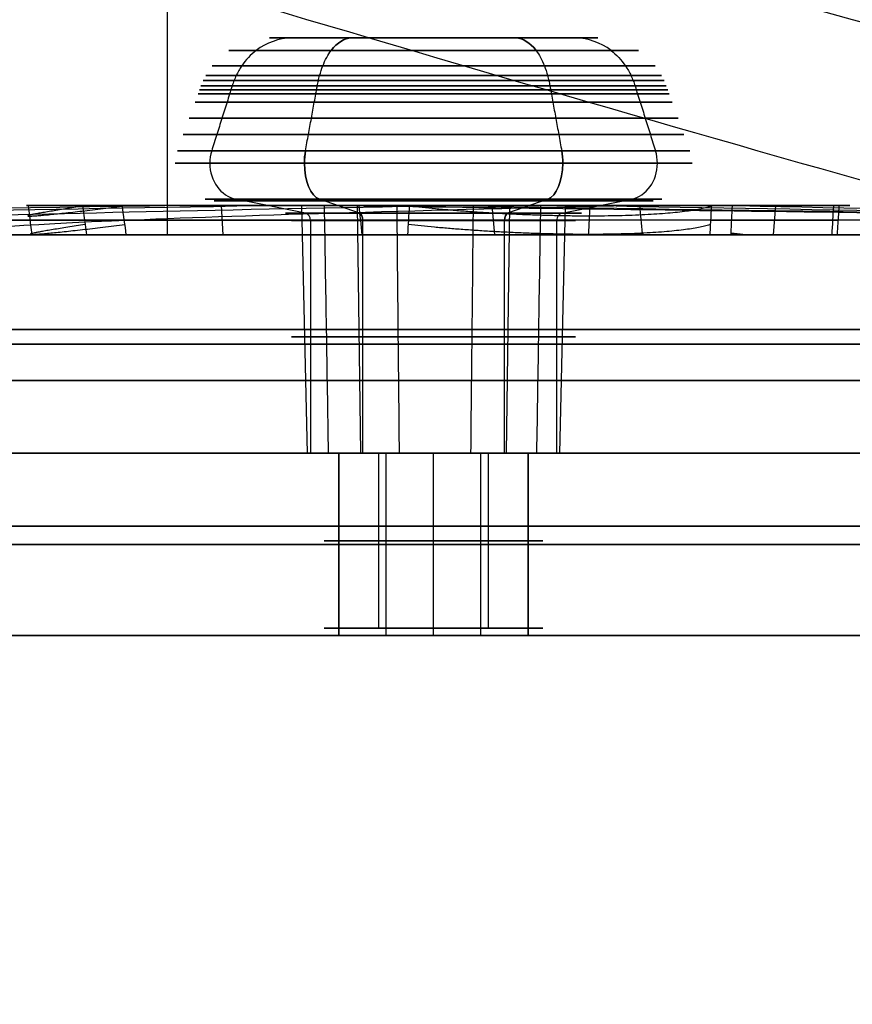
# Model space of a CAD drawing. Header units: millimetres. Extents: x -100 to 100, y 31 to 290.
# Tile 16 of 256: x -19 to -8, y 31 to 44. Entities that reach past the tile are written whole.
import ezdxf

# ---------------------------------------------------------------- set-up
doc = ezdxf.new("R2010")
doc.units = ezdxf.units.MM
doc.header["$MEASUREMENT"] = 0
doc.layers.add('Cord', color=7, linetype='Continuous', true_color=0x000000)
doc.layers.add('Default', color=7, linetype='Continuous', true_color=0x000000)

msp = doc.modelspace()

# ---------------------------------------------------------------- linework, layer by layer
at = {"layer": 'Cord'}
for points in [[(-0.007, 50.473, 102.906), (-3.408, 49.931, 74.702), (-6.158, 49.532, 16.082), (-1.875, 49.77, -75.064), (7.3, 49.673, -172.755), (16.126, 48.393, -259.256), (22.518, 46.109, -334.399), (26.227, 44.136, -398.735), (27.97, 42.378, -473.165), (27.057, 41.236, -561.514), (22.804, 41.099, -667.621), (14.52, 42.352, -795.325), (1.504, 45.384, -948.479), (-9.722, 48.547, -1059.377), (-16.183, 50.472, -1119.71)], [(-2.978, 47.474, 103.322), (-6.4, 46.928, 74.948), (-9.159, 46.528, 16.05), (-4.862, 46.767, -75.307), (4.318, 46.669, -173.044), (13.137, 45.389, -259.479), (19.521, 43.109, -334.52), (23.224, 41.138, -398.771), (24.965, 39.382, -473.124), (24.053, 38.241, -561.412), (19.803, 38.103, -667.472), (11.521, 39.356, -795.142), (-1.493, 42.387, -948.27), (-12.717, 45.549, -1059.157), (-19.178, 47.475, -1119.485)], [(2.978, 47.474, 102.604), (-0.409, 46.934, 74.52), (-3.151, 46.536, 16.11), (1.121, 46.774, -74.836), (10.286, 46.676, -172.427), (19.109, 45.397, -258.897), (25.505, 43.113, -334.083), (29.22, 41.136, -398.534), (30.966, 39.374, -473.096), (30.052, 38.231, -561.576), (25.795, 38.094, -667.798), (17.504, 39.348, -795.6), (4.481, 42.381, -948.834), (-6.749, 45.545, -1059.772), (-13.212, 47.472, -1120.124)], [(0.007, 44.474, 103.02), (-3.4, 43.931, 74.766), (-6.152, 43.532, 16.079), (-1.866, 43.771, -75.079), (7.304, 43.673, -172.716), (16.12, 42.394, -259.12), (22.507, 40.113, -334.204), (26.218, 38.138, -398.57), (27.962, 36.379, -473.056), (27.049, 35.236, -561.475), (22.793, 35.099, -667.65), (14.505, 36.353, -795.417), (1.484, 39.385, -948.625), (-9.745, 42.549, -1059.552), (-16.208, 44.475, -1119.899)]]:
    msp.add_open_spline(points, degree=3, knots=[0, 0, 0, 0, 85.288216, 175.893427, 273.577008, 379.560845, 436.618242, 499.81801, 573.002107, 660.071882, 764.96814, 891.649842, 1044.080463, 1226.2215, 1226.2215, 1226.2215, 1226.2215], dxfattribs=at)
msp.add_open_spline([(0, 47.474, 102.963), (-13.314, 45.348, -7.498), (21.386, 51.572, -250.016), (40.113, 30.689, -594.236), (-16.195, 47.474, -1119.804)], degree=3, dxfattribs=at)
at = {"layer": 'Default'}
for p, q in [((-17.202, 41.25, 114.648), (-17.202, 51.75, 114.648)), ((-13.55, 43.95, 162.965), (-15.502, 43.95, 166.346)), ((-15.502, 43.95, 164.092), (-13.55, 43.95, 165.219)), ((-15.502, 43.95, 117.154), (-13.55, 43.95, 120.535)), ((-15.502, 43.95, 119.408), (-13.55, 43.95, 118.281)), ((-13.55, 43.95, 167.473), (-11.598, 43.95, 164.092)), ((-11.598, 43.95, 166.346), (-13.55, 43.95, 165.219)), ((-11.598, 43.95, 119.408), (-13.55, 43.95, 116.027)), ((-11.598, 43.95, 117.154), (-13.55, 43.95, 118.281)), ((-15.34, 41.65, 119.357), (-18.762, 41.65, 119.357)), ((-16.437, 41.25, 122), (-16.463, 41.65, 122.024)), ((-15.31, 41.544, 164.202), (-16.264, 41.738, 163.651)), ((-15.31, 41.544, 119.298), (-16.264, 41.738, 119.849)), ((-15.282, 38.25, 119.281), (-15.359, 41.65, 119.326)), ((-14.566, 41.544, 166.979), (-15.117, 41.738, 167.933)), ((-14.566, 41.544, 116.521), (-15.117, 41.738, 115.567)), ((-14.55, 38.25, 116.549), (-14.594, 41.65, 116.472)), ((-14.55, 38.25, 166.951), (-14.594, 41.65, 167.028)), ((-14.259, 41.65, 124.424), (-14.259, 41.65, 120.246)), ((-14.259, 41.65, 116.316), (-14.259, 41.65, 114.475)), ((-12.55, 38.25, 120.013), (-12.505, 41.65, 120.09)), ((-12.55, 38.25, 163.487), (-12.505, 41.65, 163.41)), ((-11.982, 41.738, 162.504), (-12.533, 41.544, 163.458)), ((-11.982, 41.738, 120.996), (-12.533, 41.544, 120.042)), ((-12.424, 41.65, 170.643), (-12.424, 41.65, 166.979)), ((-12.424, 41.65, 163.459), (-12.424, 41.65, 161.327)), ((-11.818, 38.25, 166.219), (-11.741, 41.65, 166.263)), ((-11.789, 41.544, 166.235), (-10.835, 41.738, 166.786)), ((-11.789, 41.544, 117.265), (-10.835, 41.738, 116.714)), ((-8.482, 41.65, 164.731), (-11.518, 41.65, 164.731)), ((-8.885, 41.25, 165.86), (-8.852, 41.65, 165.871)), ((-18.343, 41.45, 119.91), (-14.555, 41.45, 124.117)), ((-15.238, 41.445, 164.244), (-15.238, 38.25, 164.244)), ((-15.238, 41.445, 119.256), (-15.238, 38.25, 119.256)), ((-14.525, 41.445, 166.908), (-14.525, 38.25, 166.908)), ((-14.525, 41.445, 116.592), (-14.525, 38.25, 116.592)), ((-12.575, 38.25, 163.53), (-12.575, 41.445, 163.53)), ((-12.575, 38.25, 119.97), (-12.575, 41.445, 119.97)), ((-11.861, 41.445, 166.194), (-11.861, 38.25, 166.194)), ((-11.861, 41.445, 117.306), (-11.861, 38.25, 117.306)), ((-9.743, 41.45, 168.555), (-7.993, 41.45, 163.171)), ((-14.849, 38.25, 164.469), (-15.238, 38.25, 164.244)), ((-15.238, 38.25, 119.256), (-14.849, 38.25, 119.031)), ((-14.85, 38.25, 118.281), (-14.85, 35.75, 118.281)), ((-14.85, 35.75, 165.219), (-14.85, 38.25, 165.219)), ((-14.849, 38.25, 164.469), (-14.849, 35.85, 164.469)), ((-14.849, 38.25, 119.031), (-14.849, 35.85, 119.031)), ((-14.525, 38.25, 166.908), (-14.3, 38.25, 166.518)), ((-14.525, 38.25, 116.592), (-14.3, 38.25, 116.982)), ((-14.3, 35.85, 166.518), (-14.3, 38.25, 166.518)), ((-14.3, 35.85, 116.982), (-14.3, 38.25, 116.982)), ((-14.2, 35.75, 164.093), (-14.2, 38.25, 164.093)), ((-13.55, 35.75, 119.581), (-13.55, 38.25, 119.581)), ((-13.55, 35.75, 116.981), (-13.55, 38.25, 116.981)), ((-13.55, 35.75, 163.919), (-13.55, 38.25, 163.919)), ((-13.55, 35.75, 166.519), (-13.55, 38.25, 166.519)), ((-12.9, 35.75, 166.345), (-12.9, 38.25, 166.345)), ((-12.8, 38.25, 163.92), (-12.8, 35.85, 163.92)), ((-12.8, 38.25, 163.92), (-12.575, 38.25, 163.53)), ((-12.8, 38.25, 119.58), (-12.8, 35.85, 119.58)), ((-12.8, 38.25, 119.58), (-12.575, 38.25, 119.97)), ((-11.861, 38.25, 166.194), (-12.251, 38.25, 165.969)), ((-12.251, 38.25, 165.969), (-12.251, 35.85, 165.969)), ((-12.251, 38.25, 117.531), (-12.251, 35.85, 117.531)), ((-12.251, 38.25, 117.531), (-11.861, 38.25, 117.306)), ((-12.25, 38.25, 118.281), (-12.25, 35.75, 118.281)), ((-12.25, 35.75, 165.219), (-12.25, 38.25, 165.219)), ((-12.251, 35.85, 165.969), (-14.849, 35.85, 164.469)), ((-14.849, 35.85, 119.031), (-12.251, 35.85, 117.531)), ((-14.3, 35.85, 166.518), (-12.8, 35.85, 163.92)), ((-14.3, 35.85, 116.982), (-12.8, 35.85, 119.58))]:
    msp.add_line(p, q, dxfattribs=at)
at = {"layer": 'Default', "extrusion": (-0.5, 2.65415e-13, 0.866025)}
msp.add_arc((-42.863, 68.648, 149.858), 1.088, 181.4065, 212.5956, dxfattribs=at)
at = {"layer": 'Default', "extrusion": (0.5, -2.67931e-13, 0.866025)}
msp.add_arc((42.863, 73.102, 95.66), 1.088, 1.4065, 32.5956, dxfattribs=at)
at = {"layer": 'Default', "extrusion": (0.866025, -9.55139e-14, 0.5)}
msp.add_arc((42.863, 152.086, 70.875), 1.088, 1.4067, 32.5958, dxfattribs=at)
at = {"layer": 'Default', "extrusion": (0.866025, 9.55156e-14, -0.5)}
msp.add_arc((42.863, 93.433, -70.875), 1.088, 327.4042, 358.5933, dxfattribs=at)
at = {"layer": 'Default', "extrusion": (0.866025, -1.08991e-12, 0.5)}
msp.add_arc((42.863, 147.631, 70.875), 1.088, 327.4046, 358.5937, dxfattribs=at)
at = {"layer": 'Default', "extrusion": (0.866025, 1.08988e-12, -0.5)}
msp.add_arc((42.863, 97.887, -70.875), 1.088, 1.4063, 32.5954, dxfattribs=at)
at = {"layer": 'Default', "extrusion": (-0.5, 2.45631e-13, 0.866025)}
msp.add_arc((-42.863, 73.102, 149.858), 1.088, 147.4044, 178.5935, dxfattribs=at)
at = {"layer": 'Default', "extrusion": (0.5, -2.65415e-13, 0.866025)}
msp.add_arc((42.863, 68.648, 95.66), 1.088, 327.4044, 358.5935, dxfattribs=at)
at = {"layer": 'Default', "extrusion": (-3.87608e-07, 1, 6.71357e-07)}
msp.add_arc((13.55, 165.219, 43.779), 2.813, 240, 60, dxfattribs=at)
at = {"layer": 'Default', "extrusion": (6.25278e-13, 1, 4.26326e-13)}
for centre, radius in [((13.55, 165.219, 43.779), 2.813), ((13.55, 165.219, 43.566), 3.042), ((13.55, 165.219, 43.434), 3.129), ((13.55, 165.219, 43.292), 3.194), ((13.55, 165.219, 43.364), 3.164), ((13.55, 165.219, 43.181), 3.234), ((13.55, 165.219, 43.236), 3.214), ((13.55, 165.219, 43.069), 3.275), ((13.55, 165.219, 42.847), 3.356), ((13.55, 165.219, 42.624), 3.437)]:
    msp.add_arc(centre, radius, 240, 60, dxfattribs=at)
at = {"layer": 'Default', "extrusion": (-3.87608e-07, 1, -6.71357e-07)}
msp.add_arc((13.55, 118.281, 43.779), 2.813, 300, 120, dxfattribs=at)
at = {"layer": 'Default', "extrusion": (5.68434e-13, 1, -3.41061e-13)}
for centre, radius in [((13.55, 118.281, 43.779), 2.813), ((13.55, 118.281, 43.566), 3.042), ((13.55, 118.281, 43.434), 3.129), ((13.55, 118.281, 43.292), 3.194), ((13.55, 118.281, 43.364), 3.164), ((13.55, 118.281, 43.181), 3.234), ((13.55, 118.281, 43.236), 3.214), ((13.55, 118.281, 43.069), 3.275), ((13.55, 118.281, 42.847), 3.356), ((13.55, 118.281, 42.624), 3.437)]:
    msp.add_arc(centre, radius, 300, 120, dxfattribs=at)
at = {"layer": 'Default', "extrusion": (-3.87609e-07, 1, 6.71357e-07)}
msp.add_arc((13.55, 165.219, 43.779), 2.813, 60, 240, dxfattribs=at)
at = {"layer": 'Default', "extrusion": (-5.68434e-13, 1, -3.41061e-13)}
for centre, radius in [((13.55, 165.219, 43.779), 2.813), ((13.55, 165.219, 43.566), 3.042), ((13.55, 165.219, 43.434), 3.129), ((13.55, 165.219, 43.292), 3.194), ((13.55, 165.219, 43.364), 3.164), ((13.55, 165.219, 43.181), 3.234), ((13.55, 165.219, 43.236), 3.214), ((13.55, 165.219, 43.069), 3.275), ((13.55, 165.219, 42.847), 3.356), ((13.55, 165.219, 42.624), 3.437)]:
    msp.add_arc(centre, radius, 60, 240, dxfattribs=at)
at = {"layer": 'Default', "extrusion": (-3.87609e-07, 1, -6.71357e-07)}
msp.add_arc((13.55, 118.281, 43.779), 2.813, 120, 300, dxfattribs=at)
at = {"layer": 'Default', "extrusion": (-6.25278e-13, 1, 3.12639e-13)}
for centre, radius in [((13.55, 118.281, 43.779), 2.813), ((13.55, 118.281, 43.566), 3.042), ((13.55, 118.281, 43.434), 3.129), ((13.55, 118.281, 43.292), 3.194), ((13.55, 118.281, 43.364), 3.164), ((13.55, 118.281, 43.181), 3.234), ((13.55, 118.281, 43.236), 3.214), ((13.55, 118.281, 43.069), 3.275), ((13.55, 118.281, 42.847), 3.356), ((13.55, 118.281, 42.624), 3.437)]:
    msp.add_arc(centre, radius, 120, 300, dxfattribs=at)
at = {"layer": 'Default', "extrusion": (-9.41686e-13, 1, -5.34353e-13)}
msp.add_arc((13.55, 165.219, 42.402), 3.518, 240, 60, dxfattribs=at)
at = {"layer": 'Default', "extrusion": (-7.60837e-13, 1, 4.1128e-13)}
msp.add_arc((13.55, 118.281, 42.402), 3.518, 300, 120, dxfattribs=at)
at = {"layer": 'Default', "extrusion": (-0.5, 2.05213e-14, 0.866025)}
for start, end in [(249.9993, 270), (270, 350.0018)]:
    msp.add_arc((-42.231, 67.827, 149.858), 0.5, start, end, dxfattribs=at)
at = {"layer": 'Default', "extrusion": (0.5, -2.02893e-14, 0.866025)}
for start, end in [(69.9993, 90), (90, 170.0018)]:
    msp.add_arc((42.231, 73.923, 95.66), 0.5, start, end, dxfattribs=at)
at = {"layer": 'Default', "extrusion": (0.866025, -2.73332e-12, 0.5)}
msp.add_arc((42.231, 152.906, 70.875), 0.5, 69.9993, 90, dxfattribs=at)
at = {"layer": 'Default', "extrusion": (0.866025, 2.73332e-12, -0.5)}
msp.add_arc((42.231, 92.612, -70.875), 0.5, 270, 290.0007, dxfattribs=at)
at = {"layer": 'Default', "extrusion": (7.36598e-13, 1, 4.53264e-13)}
msp.add_arc((13.55, 165.219, 42.402), 3.518, 60, 240, dxfattribs=at)
at = {"layer": 'Default', "extrusion": (9.33606e-13, 1, -5.48348e-13)}
msp.add_arc((13.55, 118.281, 42.402), 3.518, 120, 300, dxfattribs=at)
at = {"layer": 'Default', "extrusion": (0.866025, 7.54188e-12, 0.5)}
msp.add_arc((42.231, 146.811, 70.875), 0.5, 270, 290.0007, dxfattribs=at)
at = {"layer": 'Default', "extrusion": (0.866025, -7.54186e-12, -0.5)}
msp.add_arc((42.231, 98.707, -70.875), 0.5, 69.9993, 90, dxfattribs=at)
at = {"layer": 'Default', "extrusion": (-0.5, 2.13828e-14, 0.866025)}
for start, end in [(90, 110.0007), (9.9982, 90)]:
    msp.add_arc((-42.231, 73.923, 149.858), 0.5, start, end, dxfattribs=at)
at = {"layer": 'Default', "extrusion": (0.5, 3.11474e-14, 0.866025)}
for start, end in [(270, 290.0007), (189.9982, 270)]:
    msp.add_arc((42.231, 67.827, 95.66), 0.5, start, end, dxfattribs=at)
at = {"layer": 'Default', "extrusion": (-9.33682e-13, 1, -5.29811e-13)}
msp.add_arc((13.55, 165.219, 42.231), 3.548, 240, 60, dxfattribs=at)
at = {"layer": 'Default', "extrusion": (-7.38348e-13, 1, 4.35536e-13)}
msp.add_arc((13.55, 118.281, 42.231), 3.548, 300, 120, dxfattribs=at)
at = {"layer": 'Default', "extrusion": (0.866025, 1.90227e-12, 0.5)}
msp.add_arc((42.231, 152.906, 70.875), 0.5, 90, 170.0018, dxfattribs=at)
at = {"layer": 'Default', "extrusion": (7.46359e-13, 1, 4.2166e-13)}
msp.add_arc((13.55, 165.219, 42.231), 3.548, 60, 240, dxfattribs=at)
at = {"layer": 'Default', "extrusion": (0.866025, -1.90228e-12, -0.5)}
msp.add_arc((42.231, 92.612, -70.875), 0.5, 189.9982, 270, dxfattribs=at)
at = {"layer": 'Default', "extrusion": (9.25671e-13, 1, -5.43687e-13)}
msp.add_arc((13.55, 118.281, 42.231), 3.548, 120, 300, dxfattribs=at)
at = {"layer": 'Default', "extrusion": (0.866025, -2.83728e-13, 0.5)}
msp.add_arc((42.231, 146.811, 70.875), 0.5, 189.9982, 270, dxfattribs=at)
at = {"layer": 'Default', "extrusion": (0.866025, 2.83728e-13, -0.5)}
msp.add_arc((42.231, 98.707, -70.875), 0.5, 90, 170.0018, dxfattribs=at)
at = {"layer": 'Default', "extrusion": (1.29824e-08, 1, -7.75678e-09)}
msp.add_arc((0, 141.75, 41.65), 31.785, 297.6, 304.1087, dxfattribs=at)
at = {"layer": 'Default', "extrusion": (1.76679e-12, 1, 1.02006e-12)}
msp.add_arc((13.55, 165.219, 41.738), 3.135, 240, 60, dxfattribs=at)
at = {"layer": 'Default', "extrusion": (1.75894e-12, 1, -1.01553e-12)}
msp.add_arc((13.55, 118.281, 41.738), 3.135, 300, 120, dxfattribs=at)
at = {"layer": 'Default', "extrusion": (-1.32088e-08, 1, -7.36473e-09)}
msp.add_arc((0, 141.75, 41.65), 31.785, 57.6, 64.1087, dxfattribs=at)
at = {"layer": 'Default', "extrusion": (1.76481e-12, 1, 1.0161e-12)}
msp.add_arc((13.55, 165.219, 41.717), 3.014, 240, 60, dxfattribs=at)
at = {"layer": 'Default', "extrusion": (1.76481e-12, 1, -1.0161e-12)}
msp.add_arc((13.55, 118.281, 41.717), 3.014, 300, 120, dxfattribs=at)
at = {"layer": 'Default', "extrusion": (-3.34515e-14, 1, 4.9356e-15)}
msp.add_arc((13.55, 118.281, 41.65), 2.089, 284.0288, 134.8014, dxfattribs=at)
at = {"layer": 'Default', "extrusion": (-7.21261e-08, 1, -4.43213e-08)}
msp.add_arc((0.082, 141.701, 41.65), 29.113, 57.7876, 59.0564, dxfattribs=at)
at = {"layer": 'Default', "extrusion": (-1.75894e-12, 1, -1.01553e-12)}
msp.add_arc((13.55, 165.219, 41.738), 3.135, 60, 240, dxfattribs=at)
at = {"layer": 'Default', "extrusion": (-1.76679e-12, 1, 1.02006e-12)}
msp.add_arc((13.55, 118.281, 41.738), 3.135, 120, 300, dxfattribs=at)
at = {"layer": 'Default', "extrusion": (-1.76481e-12, 1, -1.0161e-12)}
msp.add_arc((13.55, 165.219, 41.717), 3.014, 60, 240, dxfattribs=at)
at = {"layer": 'Default', "extrusion": (-1.76481e-12, 1, 1.0161e-12)}
msp.add_arc((13.55, 118.281, 41.717), 3.014, 120, 300, dxfattribs=at)
at = {"layer": 'Default', "extrusion": (-4.61984e-14, 1, -4.1994e-15)}
msp.add_arc((13.55, 165.219, 41.65), 2.089, 44.0288, 254.8014, dxfattribs=at)
at = {"layer": 'Default', "extrusion": (7.44483e-08, 1, -4.02988e-08)}
msp.add_arc((-0.083, 141.704, 41.65), 29.113, 297.7876, 299.0564, dxfattribs=at)
at = {"layer": 'Default', "extrusion": (-8.96772e-08, 1, -5.56517e-08)}
msp.add_arc((0.096, 141.916, 41.65), 24.894, 57.5816, 58.7716, dxfattribs=at)
at = {"layer": 'Default', "extrusion": (9.30333e-08, 1, -4.98384e-08)}
msp.add_arc((0.096, 141.584, 41.65), 24.894, 297.5816, 298.7716, dxfattribs=at)
at = {"layer": 'Default', "extrusion": (-2.98998e-08, 1, -1.73164e-08)}
msp.add_arc((0, 141.75, 41.65), 20.178, 57.6, 62.0852, dxfattribs=at)
at = {"layer": 'Default', "extrusion": (2.99471e-08, 1, -1.72341e-08)}
msp.add_arc((0, 141.75, 41.65), 20.178, 297.6, 302.0852, dxfattribs=at)
at = {"layer": 'Default', "extrusion": (1.5188e-12, 1, 8.93027e-13)}
msp.add_arc((13.55, 165.219, 41.544), 2.033, 240, 60, dxfattribs=at)
at = {"layer": 'Default', "extrusion": (2.10705e-12, 1, -1.21651e-12)}
msp.add_arc((13.55, 118.281, 41.544), 2.033, 300, 120, dxfattribs=at)
at = {"layer": 'Default', "extrusion": (-0.5, -2.3552e-14, 0.866025)}
msp.add_arc((-41.445, 68.825, 149.858), 0.1, 90, 169.9887, dxfattribs=at)
at = {"layer": 'Default', "extrusion": (0.5, 2.21145e-14, 0.866025)}
msp.add_arc((41.445, 72.925, 95.66), 0.1, 270, 349.9887, dxfattribs=at)
at = {"layer": 'Default', "extrusion": (0.866025, -3.55727e-12, 0.5)}
msp.add_arc((41.445, 151.908, 70.875), 0.1, 270, 349.9887, dxfattribs=at)
at = {"layer": 'Default', "extrusion": (-2.10705e-12, 1, -1.21651e-12)}
msp.add_arc((13.55, 165.219, 41.544), 2.033, 60, 240, dxfattribs=at)
at = {"layer": 'Default', "extrusion": (-1.53279e-12, 1, 8.68808e-13)}
msp.add_arc((13.55, 118.281, 41.544), 2.033, 120, 300, dxfattribs=at)
at = {"layer": 'Default', "extrusion": (0.866025, 3.55724e-12, -0.5)}
msp.add_arc((41.445, 93.61, -70.875), 0.1, 10.0113, 90, dxfattribs=at)
at = {"layer": 'Default', "extrusion": (0.866025, -2.30268e-13, 0.5)}
msp.add_arc((41.445, 147.808, 70.875), 0.1, 10.0113, 90, dxfattribs=at)
at = {"layer": 'Default', "extrusion": (0.866025, 2.30268e-13, -0.5)}
msp.add_arc((41.445, 97.71, -70.875), 0.1, 270, 349.9887, dxfattribs=at)
at = {"layer": 'Default', "extrusion": (-0.5, 5.06713e-15, 0.866025)}
msp.add_arc((-41.445, 72.925, 149.858), 0.1, 190.0113, 270, dxfattribs=at)
at = {"layer": 'Default', "extrusion": (0.5, 4.09702e-14, 0.866025)}
msp.add_arc((41.445, 68.825, 95.66), 0.1, 10.0113, 90, dxfattribs=at)
at = {"layer": 'Default', "extrusion": (-4.09933e-14, 1, 0)}
for centre, radius, start, end in [((0, 141.75, 41.45), 31.767, 28.8, 64.0687), ((0, 141.75, 41.45), 31.767, 268.8, 304.0687), ((0, 141.75, 39.95), 20.089, 180, 0), ((0, 141.75, 39.95), 20.089, 0, 180), ((0, 141.75, 39.75), 39.421, 0, 180), ((0, 141.75, 39.75), 39.421, 180, 0), ((0, 141.75, 38.25), 39.5, 0, 180), ((0, 141.75, 38.25), 39.5, 180, 0), ((0, 141.75, 38.25), 20, 180, 0), ((0, 141.75, 38.25), 20, 0, 180), ((0, 141.75, 37), 39.5, 0, 180), ((0, 141.75, 37), 39.5, 180, 0), ((0, 141.75, 37), 22.5, 0, 180), ((0, 141.75, 37), 22.5, 180, 0), ((0, 141.75, 35.75), 39.5, 0, 180), ((0, 141.75, 35.75), 39.5, 180, 0), ((13.55, 118.281, 35.75), 1.3, 0, 180), ((13.55, 118.281, 35.75), 1.3, 180, 0)]:
    msp.add_arc(centre, radius, start, end, dxfattribs=at)
at = {"layer": 'Default', "extrusion": (1.5147e-12, 1, 8.74514e-13)}
msp.add_arc((13.55, 165.219, 41.445), 1.95, 240, 60, dxfattribs=at)
at = {"layer": 'Default', "extrusion": (1.53477e-12, 1, 8.81073e-13)}
msp.add_arc((13.55, 165.219, 41.445), 1.95, 240, 60, dxfattribs=at)
at = {"layer": 'Default', "extrusion": (-4.32025e-14, 1, 4.1773e-14)}
msp.add_arc((13.55, 118.281, 41.445), 1.95, 300, 120, dxfattribs=at)
at = {"layer": 'Default', "extrusion": (5.77777e-14, 1, 1.65279e-14)}
msp.add_arc((13.55, 165.219, 41.445), 1.95, 60, 240, dxfattribs=at)
at = {"layer": 'Default', "extrusion": (-1.5147e-12, 1, 8.74514e-13)}
msp.add_arc((13.55, 118.281, 41.445), 1.95, 120, 300, dxfattribs=at)
at = {"layer": 'Default', "extrusion": (-1.53477e-12, 1, 8.81073e-13)}
msp.add_arc((13.55, 118.281, 41.445), 1.95, 120, 300, dxfattribs=at)
at = {"layer": 'Default', "extrusion": (8.24382e-14, 1, -7.80806e-28)}
msp.add_arc((0, 141.75, 41.25), 40, 180, 0, dxfattribs=at)
at = {"layer": 'Default', "extrusion": (8.24382e-14, 1, 6.44097e-30)}
msp.add_arc((0, 141.75, 41.25), 40, 360, 180, dxfattribs=at)
at = {"layer": 'Default', "extrusion": (-4.09933e-14, 1, -1.38161e-31)}
msp.add_arc((0, 141.75, 41.25), 39.343, 0, 180, dxfattribs=at)
at = {"layer": 'Default', "extrusion": (-4.09933e-14, 1, 1.38161e-31)}
msp.add_arc((0, 141.75, 41.25), 39.343, 180, 0, dxfattribs=at)
at = {"layer": 'Default', "extrusion": (-3.61362e-14, 1, 2.31221e-14)}
msp.add_arc((0, 141.75, 41.25), 32.1, 0, 302.4044, dxfattribs=at)
at = {"layer": 'Default', "extrusion": (8.59429e-10, 1, 1.37467e-09)}
msp.add_arc((0, 141.75, 41.25), 31.75, 360, 64.0286, dxfattribs=at)
at = {"layer": 'Default', "extrusion": (1.01514e-09, 1, -1.83097e-09)}
msp.add_arc((0, 141.75, 41.25), 20.157, 301.9882, 360, dxfattribs=at)
at = {"layer": 'Default', "extrusion": (-1.62027e-09, 1, 5.69707e-11)}
msp.add_arc((0, 141.75, 41.25), 31.75, 240, 304.0286, dxfattribs=at)
at = {"layer": 'Default', "extrusion": (-2.09328e-09, 1, 3.63285e-11)}
msp.add_arc((0, 141.75, 41.25), 20.157, 61.9882, 120, dxfattribs=at)
at = {"layer": 'Default', "extrusion": (-4.09941e-14, 1, 0)}
for centre, radius, start, end in [((0.082, 141.701, 39.95), 29.069, 8.9515, 59.0681), ((0.096, 141.916, 39.95), 24.938, 9.9035, 58.7862), ((-0.083, 141.704, 39.95), 29.069, 248.9515, 299.0681), ((0.096, 141.584, 39.95), 24.938, 249.9035, 298.7862)]:
    msp.add_arc(centre, radius, start, end, dxfattribs=at)
at = {"layer": 'Default', "extrusion": (-4.08092e-14, 1, 0)}
for centre, start, end in [((13.55, 118.281, 39.95), 283.8659, 134.9751), ((13.55, 165.219, 39.95), 43.8659, 254.9751)]:
    msp.add_arc(centre, 2.045, start, end, dxfattribs=at)
at = {"layer": 'Default', "extrusion": (-5.68434e-14, 1, 0)}
for centre, start, end in [((13.55, 165.219, 39.848), 240, 60), ((13.55, 118.281, 39.848), 300, 120)]:
    msp.add_arc(centre, 1.95, start, end, dxfattribs=at)
at = {"layer": 'Default', "extrusion": (5.68434e-14, 1, 5.68434e-14)}
msp.add_arc((13.55, 165.219, 39.848), 1.95, 60, 240, dxfattribs=at)
at = {"layer": 'Default', "extrusion": (5.68434e-14, 1, -5.68434e-14)}
msp.add_arc((13.55, 118.281, 39.848), 1.95, 120, 300, dxfattribs=at)
at = {"layer": 'Default', "extrusion": (3.69634e-14, 1, -2.22321e-13)}
msp.add_arc((0, 141.75, 39.25), 45, 180, 360, dxfattribs=at)
at = {"layer": 'Default', "extrusion": (1.67524e-14, 1, 2.22321e-13)}
msp.add_arc((0, 141.75, 39.25), 45, 360, 180, dxfattribs=at)
at = {"layer": 'Default', "extrusion": (0, 1, 0)}
for centre, radius, start, end in [((0, 141.75, 39.25), 40, 180, 0), ((0, 141.75, 39.25), 40, 0, 180), ((0, 141.75, 37.25), 43, 180, 347.5197), ((0, 141.75, 37.25), 43, 44.2717, 180), ((13.55, 165.219, 37.05), 1.5, 240, 60), ((13.55, 118.281, 37.05), 1.5, 120, 300)]:
    msp.add_arc(centre, radius, start, end, dxfattribs=at)
at = {"layer": 'Default', "extrusion": (-4.0982e-14, 1, 6.88421e-34)}
for start, end in [(0, 180), (180, 0)]:
    msp.add_arc((0, 141.75, 38.25), 39.5, start, end, dxfattribs=at)
at = {"layer": 'Default', "extrusion": (-1.48264e-14, 1, -1.58948e-14)}
msp.add_arc((0.082, 141.701, 38.25), 29.024, 8.9515, 59.0798, dxfattribs=at)
at = {"layer": 'Default', "extrusion": (-2.08917e-14, 1, -1.43432e-14)}
msp.add_arc((0.096, 141.916, 38.25), 24.983, 9.9035, 58.8007, dxfattribs=at)
at = {"layer": 'Default', "extrusion": (-4.10138e-14, 1, 1.8844e-17)}
msp.add_arc((0, 141.75, 38.25), 22.5, 2.5473, 87.4527, dxfattribs=at)
at = {"layer": 'Default', "extrusion": (-4.10121e-14, 1, -2.05171e-17)}
msp.add_arc((0, 141.75, 38.25), 22.5, 272.5473, 357.4527, dxfattribs=at)
at = {"layer": 'Default', "extrusion": (-6.31126e-14, 1, -3.64381e-14)}
msp.add_arc((13.55, 165.219, 38.25), 1.95, 240, 60, dxfattribs=at)
at = {"layer": 'Default', "extrusion": (-6.31126e-14, 1, 3.64381e-14)}
msp.add_arc((13.55, 118.281, 38.25), 1.95, 300, 120, dxfattribs=at)
at = {"layer": 'Default', "extrusion": (-3.04533e-14, 1, -8.73918e-15)}
msp.add_arc((13.55, 118.281, 38.25), 2, 283.6957, 135.1564, dxfattribs=at)
at = {"layer": 'Default', "extrusion": (-2.58832e-14, 1, 6.93538e-15)}
msp.add_arc((13.55, 165.219, 38.25), 1.5, 240, 60, dxfattribs=at)
at = {"layer": 'Default', "extrusion": (9.4739e-15, 1, 1.64093e-14)}
msp.add_arc((13.55, 118.281, 38.25), 1.5, 300, 120, dxfattribs=at)
at = {"layer": 'Default', "extrusion": (-4.08225e-14, 1, 2.9584e-16)}
msp.add_arc((13.55, 165.219, 38.25), 1.3, 300, 120, dxfattribs=at)
at = {"layer": 'Default', "extrusion": (-5.90031e-14, 1, 1.39356e-14)}
msp.add_arc((13.55, 165.219, 38.25), 2, 43.6957, 255.1564, dxfattribs=at)
at = {"layer": 'Default', "extrusion": (-4.06517e-14, 1, 0)}
msp.add_arc((13.55, 118.281, 38.25), 1.3, 0, 180, dxfattribs=at)
at = {"layer": 'Default', "extrusion": (-4.13349e-14, 1, 0)}
msp.add_arc((13.55, 118.281, 38.25), 1.3, 180, 0, dxfattribs=at)
at = {"layer": 'Default', "extrusion": (6.31126e-14, 1, 3.64381e-14)}
msp.add_arc((13.55, 165.219, 38.25), 1.95, 60, 240, dxfattribs=at)
at = {"layer": 'Default', "extrusion": (6.31126e-14, 1, -3.64381e-14)}
msp.add_arc((13.55, 118.281, 38.25), 1.95, 120, 300, dxfattribs=at)
at = {"layer": 'Default', "extrusion": (9.4739e-15, 1, -1.64093e-14)}
msp.add_arc((13.55, 165.219, 38.25), 1.5, 60, 240, dxfattribs=at)
at = {"layer": 'Default', "extrusion": (6.93538e-15, 1, -2.58832e-14)}
msp.add_arc((13.55, 118.281, 38.25), 1.5, 120, 300, dxfattribs=at)
at = {"layer": 'Default', "extrusion": (-4.11641e-14, 1, -2.9584e-16)}
msp.add_arc((13.55, 165.219, 38.25), 1.3, 120, 300, dxfattribs=at)
at = {"layer": 'Default', "extrusion": (-3.82603e-14, 1, 2.34629e-14)}
msp.add_arc((-0.083, 141.704, 38.25), 29.024, 248.9515, 299.0798, dxfattribs=at)
at = {"layer": 'Default', "extrusion": (-3.83683e-14, 1, 2.53734e-14)}
msp.add_arc((0.096, 141.584, 38.25), 24.983, 249.9035, 298.8007, dxfattribs=at)
at = {"layer": 'Default', "extrusion": (-1.37991e-14, 1, 8.61613e-17)}
for start, end in [(360, 180), (180, 360)]:
    msp.add_arc((0, 141.75, 37.25), 43, start, end, dxfattribs=at)
at = {"layer": 'Default', "extrusion": (5.97008e-14, 1, 2.27374e-14)}
msp.add_arc((0, 141.75, 37.25), 40, 180, 0, dxfattribs=at)
at = {"layer": 'Default', "extrusion": (1.05176e-13, 1, -2.27374e-14)}
msp.add_arc((0, 141.75, 37.25), 40, 0, 180, dxfattribs=at)
at = {"layer": 'Default', "extrusion": (-5.68434e-14, 1, -2.84217e-14)}
msp.add_arc((13.55, 118.281, 37.05), 1.5, 300, 120, dxfattribs=at)
at = {"layer": 'Default', "extrusion": (-5.68434e-14, 1, 2.84217e-14)}
msp.add_arc((13.55, 165.219, 37.05), 1.5, 60, 240, dxfattribs=at)
at = {"layer": 'Default', "extrusion": (-4.08562e-14, 1, 0)}
for centre, start, end in [((13.55, 118.281, 37), 0, 180), ((13.55, 118.281, 37), 180, 0), ((13.55, 165.219, 37), 300, 120), ((13.55, 165.219, 37), 120, 300)]:
    msp.add_arc(centre, 1.3, start, end, dxfattribs=at)
at = {"layer": 'Default', "extrusion": (-2.58832e-14, 1, -6.93538e-15)}
msp.add_arc((13.55, 118.281, 35.85), 1.5, 300, 120, dxfattribs=at)
at = {"layer": 'Default', "extrusion": (-4.22925e-14, 1, -2.53852e-15)}
msp.add_arc((13.55, 165.219, 35.85), 1.5, 240, 60, dxfattribs=at)
at = {"layer": 'Default', "extrusion": (6.93538e-15, 1, 2.58832e-14)}
msp.add_arc((13.55, 165.219, 35.85), 1.5, 60, 240, dxfattribs=at)
at = {"layer": 'Default', "extrusion": (2.33447e-14, 1, -3.53571e-14)}
msp.add_arc((13.55, 118.281, 35.85), 1.5, 120, 300, dxfattribs=at)
at = {"layer": 'Default', "extrusion": (-4.09933e-14, 1, 1.23358e-18)}
msp.add_arc((0, 141.75, 35.75), 22.5, 0, 180, dxfattribs=at)
at = {"layer": 'Default', "extrusion": (-4.09933e-14, 1, -1.23358e-18)}
msp.add_arc((0, 141.75, 35.75), 22.5, 180, 0, dxfattribs=at)
at = {"layer": 'Default', "extrusion": (-4.0995e-14, 1, -3.08167e-18)}
for start, end in [(300, 120), (120, 300)]:
    msp.add_arc((13.55, 165.219, 35.75), 1.3, start, end, dxfattribs=at)
at = {"layer": 'Default'}
for points, weights in [([(-14.677, 43.95, 167.171), (-16.628, 43.95, 166.044), (-15.502, 43.95, 164.092), (-14.375, 43.95, 162.14), (-12.423, 43.95, 163.267)], [1, 0.707106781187, 1, 0.707106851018, 0.999999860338]), ([(-12.423, 43.95, 120.233), (-14.375, 43.95, 121.36), (-15.502, 43.95, 119.408), (-16.628, 43.95, 117.456), (-14.677, 43.95, 116.329)], [0.999999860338, 0.707106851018, 1, 0.707106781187, 1]), ([(-12.423, 43.95, 163.267), (-10.471, 43.95, 164.394), (-11.598, 43.95, 166.346), (-12.725, 43.95, 168.298), (-14.677, 43.95, 167.171)], [0.999999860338, 0.707106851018, 1, 0.707106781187, 1]), ([(-14.677, 43.95, 116.329), (-12.725, 43.95, 115.202), (-11.598, 43.95, 117.154), (-10.471, 43.95, 119.106), (-12.423, 43.95, 120.233)], [1, 0.707106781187, 1, 0.707106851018, 0.999999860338])]:
    msp.add_rational_spline(points, weights, degree=2, knots=[0, 0, 0, 3.540296, 3.540296, 7.080592, 7.080592, 7.080592], dxfattribs=at)
for points, degree in [([(-14.677, 43.95, 167.171), (-14.113, 43.95, 166.195), (-13.55, 43.95, 165.219)], 2), ([(-14.677, 43.95, 116.329), (-14.113, 43.95, 117.305), (-13.55, 43.95, 118.281)], 2), ([(-13.55, 43.95, 165.219), (-12.986, 43.95, 164.243), (-12.423, 43.95, 163.267)], 2), ([(-13.55, 43.95, 118.281), (-12.986, 43.95, 119.257), (-12.423, 43.95, 120.233)], 2), ([(-14.577, 41.65, 124.119), (-16.473, 41.65, 122.013), (-18.369, 41.65, 119.907)], 2), ([(-17.768, 41.25, 115.437), (-17.786, 41.383, 115.436), (-17.805, 41.517, 115.434), (-17.824, 41.65, 115.433)], 3), ([(-17.031, 41.65, 168.587), (-16.554, 41.65, 167.836), (-16.078, 41.65, 167.084), (-15.601, 41.65, 166.333)], 3), ([(-15.052, 41.65, 166.671), (-15.033, 40.517, 166.647), (-15.014, 39.383, 166.624), (-14.996, 38.25, 166.6)], 3), ([(-14.726, 41.65, 113.582), (-14.314, 41.65, 114.371), (-13.901, 41.65, 115.159), (-13.489, 41.65, 115.948)], 3), ([(-14.577, 41.65, 124.119), (-14.562, 41.517, 124.117), (-14.547, 41.383, 124.116), (-14.533, 41.25, 124.115)], 3), ([(-10.718, 41.65, 124.654), (-10.917, 41.65, 124.779), (-11.333, 41.65, 124.978), (-12.046, 41.65, 125.132), (-12.752, 41.65, 125.114), (-13.435, 41.65, 124.939), (-14.077, 41.65, 124.597), (-14.421, 41.65, 124.292), (-14.577, 41.65, 124.119)], 3), ([(-14.056, 41.65, 116.255), (-14.045, 40.517, 116.282), (-14.034, 39.383, 116.31), (-14.023, 38.25, 116.338)], 3), ([(-13.904, 41.25, 170.294), (-13.896, 41.383, 170.311), (-13.888, 41.517, 170.328), (-13.879, 41.65, 170.345)], 3), ([(-9.732, 41.65, 168.579), (-9.808, 41.65, 168.814), (-10.012, 41.65, 169.251), (-10.472, 41.65, 169.826), (-11.064, 41.65, 170.273), (-11.731, 41.65, 170.557), (-12.468, 41.65, 170.676), (-13.201, 41.65, 170.608), (-13.657, 41.65, 170.452), (-13.879, 41.65, 170.345)], 3), ([(-13.441, 41.65, 162.93), (-12.127, 41.65, 160.859), (-10.812, 41.65, 158.787)], 2), ([(-13.037, 38.25, 163.286), (-13.026, 39.383, 163.258), (-13.014, 40.517, 163.23), (-13.002, 41.65, 163.203)], 3), ([(-12.707, 41.25, 125.084), (-12.72, 41.383, 125.086), (-12.733, 41.517, 125.087), (-12.747, 41.65, 125.088)], 3), ([(-12.132, 38.25, 119.692), (-12.114, 39.383, 119.716), (-12.096, 40.517, 119.74), (-12.078, 41.65, 119.764)], 3), ([(-11.622, 41.65, 119.519), (-10.485, 41.65, 121.694), (-9.348, 41.65, 123.868)], 2), ([(-7.981, 41.65, 163.19), (-8.856, 41.65, 165.885), (-9.732, 41.65, 168.579)], 2), ([(-8.079, 41.248, 161.087), (-8.072, 41.382, 161.098), (-8.064, 41.516, 161.109), (-8.056, 41.65, 161.12)], 3), ([(-8.006, 41.25, 163.153), (-8.002, 41.316, 163.159), (-7.993, 41.448, 163.171), (-7.985, 41.582, 163.183), (-7.981, 41.65, 163.19)], 3), ([(-17.675, 41.45, 151.467), (-19.104, 41.45, 152.253), (-20.534, 41.45, 153.039), (-21.963, 41.45, 153.824)], 3), ([(-17.202, 41.25, 114.648), (-19.915, 41.25, 111.936), (-22.627, 41.25, 109.223)], 2), ([(-17.768, 41.25, 115.437), (-17.969, 41.25, 115.573), (-18.33, 41.25, 115.884), (-18.767, 41.25, 116.501), (-19.029, 41.25, 117.198), (-19.115, 41.25, 117.902), (-19.029, 41.25, 118.64), (-18.754, 41.25, 119.344), (-18.478, 41.25, 119.733), (-18.316, 41.25, 119.913)], 3), ([(-18.316, 41.25, 119.913), (-16.424, 41.25, 122.014), (-14.533, 41.25, 124.115)], 2), ([(-14.533, 41.25, 124.115), (-14.376, 41.25, 124.289), (-14.032, 41.25, 124.592), (-13.41, 41.25, 124.927), (-12.726, 41.25, 125.109), (-12.015, 41.25, 125.131), (-11.298, 41.25, 124.978), (-10.879, 41.25, 124.779), (-10.678, 41.25, 124.654)], 3), ([(-13.904, 41.25, 170.294), (-13.686, 41.25, 170.4), (-13.236, 41.25, 170.557), (-12.483, 41.25, 170.627), (-11.748, 41.25, 170.506), (-11.096, 41.25, 170.229), (-10.499, 41.25, 169.784), (-10.027, 41.25, 169.194), (-9.828, 41.25, 168.761), (-9.753, 41.25, 168.53)], 3), ([(-9.753, 41.25, 168.53), (-8.879, 41.25, 165.842), (-8.006, 41.25, 163.153)], 2)]:
    msp.add_open_spline(points, degree=degree, dxfattribs=at)
for points, knots in [([(-15.986, 43.779, 163.812), (-16.06, 43.721, 163.77), (-16.162, 43.612, 163.711), (-16.25, 43.458, 163.66), (-16.291, 43.364, 163.636), (-16.314, 43.298, 163.623), (-16.333, 43.236, 163.612), (-16.356, 43.162, 163.598), (-16.397, 43.032, 163.575), (-16.456, 42.847, 163.541), (-16.526, 42.624, 163.5), (-16.573, 42.476, 163.473), (-16.596, 42.402, 163.46)], [0.115124, 0.115124, 0.115124, 0.115124, 0.2674906, 0.3436739, 0.3817656, 0.4198573, 0.4490597, 0.4782621, 0.536667, 0.6534767, 0.7702864, 0.887093, 0.887093, 0.887093, 0.887093]), ([(-15.986, 43.779, 119.688), (-16.06, 43.721, 119.73), (-16.162, 43.612, 119.789), (-16.25, 43.458, 119.84), (-16.291, 43.364, 119.864), (-16.314, 43.298, 119.877), (-16.333, 43.236, 119.888), (-16.356, 43.162, 119.902), (-16.397, 43.032, 119.925), (-16.456, 42.847, 119.959), (-16.526, 42.624, 120), (-16.573, 42.476, 120.027), (-16.596, 42.402, 120.04)], [0.115124, 0.115124, 0.115124, 0.115124, 0.2674906, 0.3436739, 0.3817656, 0.4198573, 0.4490597, 0.4782621, 0.536667, 0.6534767, 0.7702864, 0.887093, 0.887093, 0.887093, 0.887093]), ([(-15.308, 42.402, 168.265), (-15.295, 42.476, 168.242), (-15.268, 42.624, 168.195), (-15.227, 42.847, 168.125), (-15.194, 43.032, 168.066), (-15.17, 43.162, 168.025), (-15.157, 43.236, 168.002), (-15.146, 43.298, 167.983), (-15.132, 43.364, 167.96), (-15.109, 43.458, 167.919), (-15.058, 43.612, 167.831), (-14.999, 43.721, 167.729), (-14.956, 43.779, 167.655)], [0.0000039, 0.0000039, 0.0000039, 0.0000039, 0.1513134, 0.3026268, 0.4539401, 0.5295968, 0.5674252, 0.6052535, 0.6545968, 0.7039401, 0.8026268, 1, 1, 1, 1]), ([(-15.308, 42.402, 115.235), (-15.295, 42.476, 115.258), (-15.268, 42.624, 115.305), (-15.227, 42.847, 115.375), (-15.194, 43.032, 115.434), (-15.17, 43.162, 115.475), (-15.157, 43.236, 115.498), (-15.146, 43.298, 115.517), (-15.132, 43.364, 115.54), (-15.109, 43.458, 115.581), (-15.058, 43.612, 115.669), (-14.999, 43.721, 115.771), (-14.956, 43.779, 115.845)], [0.0000039, 0.0000039, 0.0000039, 0.0000039, 0.1513134, 0.3026268, 0.4539401, 0.5295968, 0.5674252, 0.6052535, 0.6545968, 0.7039401, 0.8026268, 1, 1, 1, 1]), ([(-12.143, 43.779, 162.783), (-12.1, 43.721, 162.709), (-12.042, 43.612, 162.607), (-11.991, 43.458, 162.518), (-11.967, 43.364, 162.478), (-11.954, 43.298, 162.455), (-11.943, 43.236, 162.436), (-11.929, 43.162, 162.412), (-11.906, 43.032, 162.371), (-11.872, 42.847, 162.313), (-11.831, 42.624, 162.243), (-11.804, 42.476, 162.196), (-11.791, 42.402, 162.172)], [-1, -1, -1, -1, -0.8026268, -0.7039401, -0.6545968, -0.6052535, -0.5674252, -0.5295968, -0.4539401, -0.3026268, -0.1513134, -0.0000039, -0.0000039, -0.0000039, -0.0000039]), ([(-12.143, 43.779, 120.717), (-12.1, 43.721, 120.791), (-12.042, 43.612, 120.893), (-11.991, 43.458, 120.982), (-11.967, 43.364, 121.022), (-11.954, 43.298, 121.045), (-11.943, 43.236, 121.064), (-11.929, 43.162, 121.088), (-11.906, 43.032, 121.129), (-11.872, 42.847, 121.187), (-11.831, 42.624, 121.257), (-11.804, 42.476, 121.304), (-11.791, 42.402, 121.328)], [-1, -1, -1, -1, -0.8026268, -0.7039401, -0.6545968, -0.6052535, -0.5674252, -0.5295968, -0.4539401, -0.3026268, -0.1513134, -0.0000039, -0.0000039, -0.0000039, -0.0000039]), ([(-11.114, 43.779, 166.625), (-11.04, 43.721, 166.668), (-10.938, 43.612, 166.727), (-10.849, 43.458, 166.778), (-10.809, 43.364, 166.801), (-10.785, 43.298, 166.815), (-10.767, 43.236, 166.826), (-10.743, 43.162, 166.839), (-10.702, 43.032, 166.863), (-10.644, 42.847, 166.897), (-10.574, 42.624, 166.937), (-10.527, 42.476, 166.964), (-10.503, 42.402, 166.978)], [0.115124, 0.115124, 0.115124, 0.115124, 0.2674906, 0.3436739, 0.3817656, 0.4198573, 0.4490597, 0.4782621, 0.536667, 0.6534767, 0.7702864, 0.887093, 0.887093, 0.887093, 0.887093]), ([(-11.114, 43.779, 116.875), (-11.04, 43.721, 116.832), (-10.938, 43.612, 116.773), (-10.849, 43.458, 116.722), (-10.809, 43.364, 116.699), (-10.785, 43.298, 116.685), (-10.767, 43.236, 116.674), (-10.743, 43.162, 116.661), (-10.702, 43.032, 116.637), (-10.644, 42.847, 116.603), (-10.574, 42.624, 116.563), (-10.527, 42.476, 116.536), (-10.503, 42.402, 116.522)], [0.115124, 0.115124, 0.115124, 0.115124, 0.2674906, 0.3436739, 0.3817656, 0.4198573, 0.4490597, 0.4782621, 0.536667, 0.6534767, 0.7702864, 0.887093, 0.887093, 0.887093, 0.887093]), ([(-17.031, 41.65, 168.587), (-21.525, 41.583, 165.728), (-25.279, 41.517, 161.721), (-30.397, 41.383, 152.387), (-31.756, 41.317, 147.07), (-31.75, 41.25, 141.75)], [-1, -1, -1, -1, -0.5, -0.5, 0, 0, 0, 0]), ([(-15.601, 41.65, 166.333), (-19.095, 41.594, 164.13), (-22.115, 41.537, 161.17), (-26.662, 41.424, 154.265), (-28.189, 41.368, 150.32), (-28.832, 41.311, 146.229)], [0, 0, 0, 0, 0.5, 0.5, 1, 1, 1, 1]), ([(-24.627, 41.321, 146.199), (-24.033, 41.376, 149.596), (-22.722, 41.431, 152.868), (-18.886, 41.54, 158.61), (-16.359, 41.595, 161.079), (-13.441, 41.65, 162.93)], [0, 0, 0, 0, 0.499999, 0.499999, 1, 1, 1, 1]), ([(-10.812, 41.65, 158.787), (-13.665, 41.583, 156.973), (-16.051, 41.517, 154.428), (-19.299, 41.383, 148.506), (-20.161, 41.317, 145.127), (-20.157, 41.25, 141.75)], [-1, -1, -1, -1, -0.5, -0.5, 0, 0, 0, 0]), ([(-18.369, 41.65, 119.907), (-18.534, 41.65, 119.724), (-18.81, 41.65, 119.329), (-19.078, 41.65, 118.645), (-19.169, 41.65, 117.906), (-19.082, 41.65, 117.184), (-18.815, 41.65, 116.488), (-18.391, 41.65, 115.888), (-18.028, 41.65, 115.571), (-17.824, 41.65, 115.433)], [-1, -1, -1, -1, -0.857143, -0.714286, -0.571429, -0.428571, -0.285714, -0.142857, 0, 0, 0, 0]), ([(-19.117, 41.65, 117.543), (-19.111, 41.602, 117.544), (-19.094, 41.47, 117.546), (-19.076, 41.338, 117.548), (-19.065, 41.25, 117.55)], [0.0691345, 0.0691345, 0.0691345, 0.0691345, 0.2164678, 0.4728024, 0.4728024, 0.4728024, 0.4728024]), ([(-18.369, 41.65, 119.907), (-18.357, 41.556, 119.909), (-18.339, 41.426, 119.911), (-18.322, 41.296, 119.913), (-18.316, 41.25, 119.913)], [0, 0, 0, 0, 0.644339, 1, 1, 1, 1]), ([(-14.726, 41.65, 113.582), (-10.004, 41.583, 111.12), (-4.656, 41.517, 109.872), (5.987, 41.383, 110.107), (11.271, 41.317, 111.589), (15.875, 41.25, 114.254)], [-1, -1, -1, -1, -0.5, -0.5, 0, 0, 0, 0]), ([(-13.489, 41.65, 115.948), (-9.834, 41.594, 114.023), (-5.76, 41.537, 112.888), (2.493, 41.424, 112.403), (6.673, 41.368, 113.053), (10.537, 41.311, 114.541)], [0, 0, 0, 0, 0.5, 0.5, 1, 1, 1, 1]), ([(8.461, 41.321, 118.198), (5.222, 41.376, 117.014), (1.733, 41.431, 116.513), (-5.158, 41.54, 116.964), (-8.559, 41.595, 117.918), (-11.622, 41.65, 119.519)], [0, 0, 0, 0, 0.499999, 0.499999, 1, 1, 1, 1]), ([(-11.405, 41.65, 170.409), (-11.407, 41.602, 170.404), (-11.414, 41.47, 170.387), (-11.421, 41.338, 170.371), (-11.426, 41.25, 170.36)], [0.0691345, 0.0691345, 0.0691345, 0.0691345, 0.2164681, 0.4728027, 0.4728027, 0.4728027, 0.4728027]), ([(-10.678, 41.25, 124.654), (-10.679, 41.256, 124.654), (-10.692, 41.39, 124.654), (-10.706, 41.523, 124.654), (-10.718, 41.65, 124.654)], [0, 0, 0, 0, 0.047773, 1, 1, 1, 1]), ([(-9.753, 41.25, 168.53), (-9.751, 41.296, 168.536), (-9.744, 41.426, 168.552), (-9.737, 41.556, 168.568), (-9.732, 41.65, 168.579)], [-1, -1, -1, -1, -0.644339, 0, 0, 0, 0]), ([(-9.467, 41.25, 159.546), (-9.467, 41.256, 159.546), (-9.46, 41.39, 159.558), (-9.453, 41.523, 159.569), (-9.447, 41.65, 159.58)], [0, 0, 0, 0, 0.047773, 1, 1, 1, 1]), ([(-9.447, 41.65, 159.58), (-9.239, 41.65, 159.69), (-8.858, 41.65, 159.951), (-8.368, 41.65, 160.491), (-8.031, 41.65, 161.112), (-7.841, 41.65, 161.791), (-7.817, 41.65, 162.518), (-7.909, 41.65, 162.968), (-7.981, 41.65, 163.19)], [-1, -1, -1, -1, -0.833333, -0.666667, -0.5, -0.333333, -0.166667, 0, 0, 0, 0]), ([(-9.348, 41.65, 123.868), (-6.351, 41.583, 122.305), (-2.954, 41.517, 121.51), (3.799, 41.383, 121.659), (7.156, 41.317, 122.602), (10.079, 41.25, 124.293)], [-1, -1, -1, -1, -0.5, -0.5, 0, 0, 0, 0]), ([(-8.006, 41.25, 163.153), (-7.933, 41.25, 162.93), (-7.843, 41.25, 162.481), (-7.864, 41.25, 161.773), (-8.048, 41.25, 161.094), (-8.385, 41.25, 160.466), (-8.875, 41.25, 159.92), (-9.258, 41.25, 159.657), (-9.467, 41.25, 159.546)], [-1, -1, -1, -1, -0.833333, -0.666667, -0.5, -0.333333, -0.166667, 0, 0, 0, 0])]:
    msp.add_open_spline(points, degree=3, knots=knots, dxfattribs=at)
for points, weights in [([(-18.368, 41.64, 119.907), (-19.648, 41.447, 118.46), (-19.414, 41.447, 116.531), (-17.823, 41.64, 115.433)], [1.20515730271, 0.931859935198, 0.931614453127, 1.2044208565]), ([(-9.733, 41.64, 168.578), (-10.346, 41.447, 170.411), (-12.133, 41.447, 171.172), (-13.88, 41.64, 170.343)], [1.20515730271, 0.931859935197, 0.931614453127, 1.2044208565]), ([(-18.334, 41.389, 119.911), (-19.616, 41.196, 118.462), (-19.38, 41.196, 116.533), (-17.787, 41.389, 115.435)], [1.20515730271, 0.931701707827, 0.931614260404, 1.20489496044]), ([(-9.746, 41.389, 168.547), (-10.359, 41.196, 170.382), (-12.149, 41.196, 171.142), (-13.895, 41.389, 170.311)], [1.20515730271, 0.931701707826, 0.931614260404, 1.20489496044]), ([(-10.845, 41.25, 124.751), (-10.789, 41.257, 124.72), (-10.734, 41.263, 124.688), (-10.68, 41.269, 124.654)], [1.10921135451, 1.1171393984, 1.12549908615, 1.13429041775]), ([(-9.299, 41.25, 159.642), (-9.354, 41.257, 159.609), (-9.41, 41.263, 159.577), (-9.466, 41.269, 159.547)], [1.10918420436, 1.11712031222, 1.12548905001, 1.13429041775])]:
    msp.add_rational_spline(points, weights, degree=3, dxfattribs=at)

doc.saveas('drawing.dxf')
